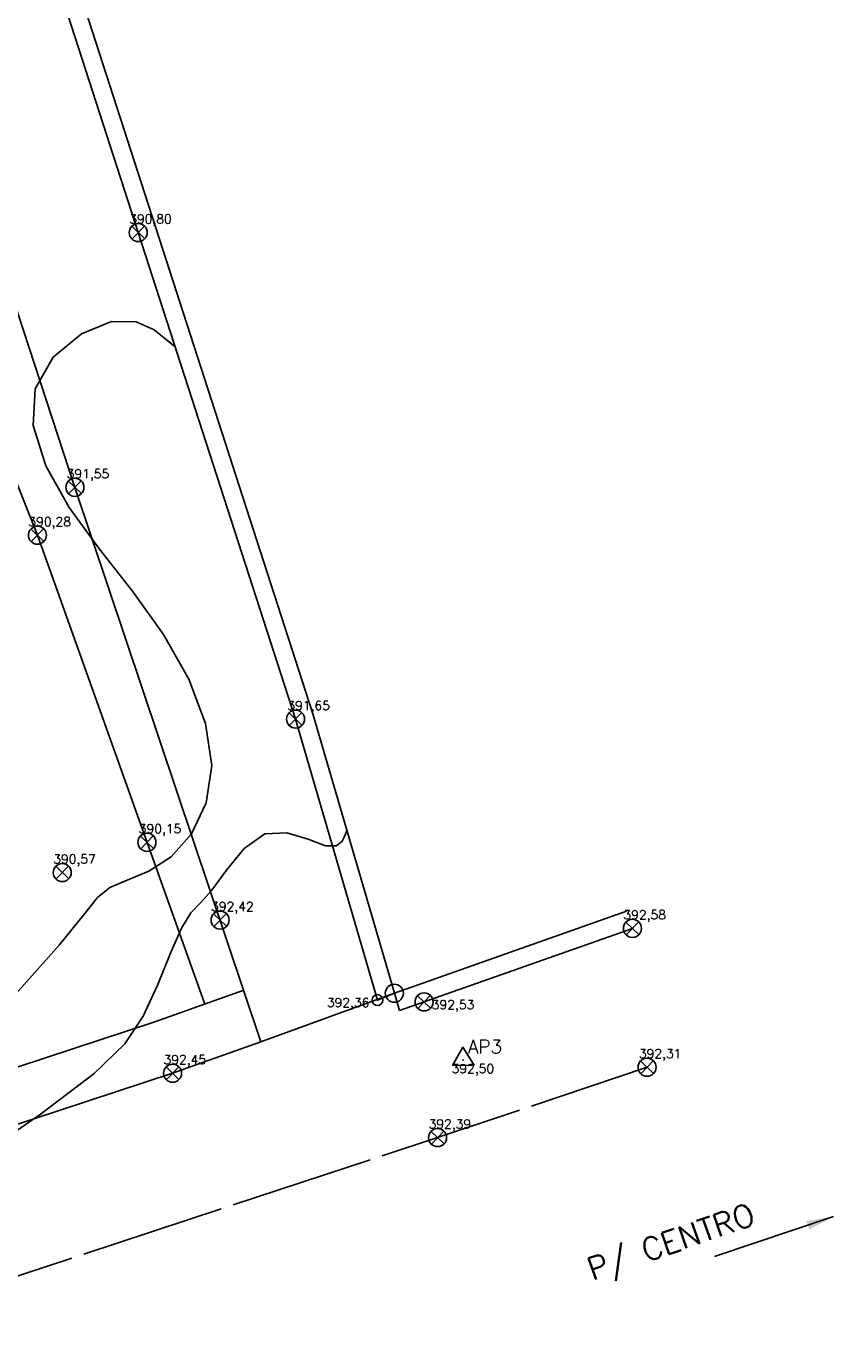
# Model space of a CAD drawing. Header units: inches. Extents: x 772018.1 to 772094.9, y 7566826.8 to 7566906.8.
# Tile 5 of 9: x 772062.1 to 772071.1, y 7566840.3 to 7566854.9. Entities that reach past the tile are written whole.
import ezdxf

# ---------------------------------------------------------------- set-up
doc = ezdxf.new("R2010")
doc.units = ezdxf.units.IN
doc.header["$MEASUREMENT"] = 0
doc.linetypes.add('CONTINUO', pattern=[0])
doc.linetypes.add('TRACEJADO', pattern=[1.74, 1.6, -0.14])
for name, color, linetype in [('_AP3', 7, 'CONTINUO'), ('_MFIO', 7, 'CONTINUO'), ('_MURO', 7, 'CONTINUO'), ('_MURO_RAMPA', 7, 'CONTINUO'), ('_TN', 7, 'CONTINUO'), ('_TN_MURO', 7, 'CONTINUO'), ('CurvasTG', 7, 'CONTINUO'), ('MFIO', 7, 'CONTINUO'), ('MURO', 7, 'CONTINUO'), ('TEXTOS', 7, 'CONTINUO'), ('TG', 7, 'CONTINUO')]:
    doc.layers.add(name, color=color, linetype=linetype)
doc.styles.add('SIMPLEX', font='simplex', dxfattribs={"height": 0.2})
doc.dimstyles.get("Standard").update_dxf_attribs({"dimtxt": 0.18, "dimasz": 0.18, "dimexe": 0.18, "dimexo": 0.0625, "dimgap": 0.09, "dimtad": 0, "dimtih": 1, "dimtoh": 1, "dimdec": 4, "dimzin": 0, "dimdsep": 46, "dimtxsty": 'Standard', "dimcen": 0.09, "dimadec": 0, "dimazin": 0, "dimtfac": 1, "dimtdec": 4, "dimtofl": 0, "dimtmove": 0, "dimatfit": 3, "dimfxl": 1, "dimtolj": 1, "dimtzin": 0, "dimarcsym": 0})

# ---------------------------------------------------------------- blocks, each defined once
blk = doc.blocks.new('SIMB_SOLEIRA')
at = {"color": 0, "linetype": 'Continuous', "flags": 128}
for points in [[(-0.141, -0.141), (0.141, 0.141)], [(0.141, -0.141), (-0.141, 0.141)]]:
    blk.add_lwpolyline(points, dxfattribs=at)
at = {"color": 0, "linetype": 'Continuous'}
blk.add_circle((0, 0), 0.2, dxfattribs=at)
at = {"color": 0}
blk.add_point((0, 0), dxfattribs=at)
for tag in ['cota:', 'desc:', 'pto:']:
    blk.add_attdef(tag, (0, 0), '', height=1)
blk = doc.blocks.new('SIMB_TRIANGULO')
at = {"color": 0, "linetype": 'Continuous', "flags": 128}
blk.add_lwpolyline([(-0.12, -0.06), (0, 0.14), (0.12, -0.06)], close=True, dxfattribs=at)
at = {"color": 0}
blk.add_point((0, 0), dxfattribs=at)
for tag in ['desc:', 'cota:', 'pto:']:
    blk.add_attdef(tag, (0, 0), '', height=1)
blk = doc.blocks.new('SIMB_CIRCULO')
at = {"color": 0, "linetype": 'Continuous'}
blk.add_circle((0, 0), 0.1, dxfattribs=at)
at = {"color": 0}
blk.add_point((0, 0), dxfattribs=at)
for tag in ['desc:', 'cota:', 'pto:']:
    blk.add_attdef(tag, (0, 0), '', height=1)
blk = doc.blocks.new('SIMB_BOLINHA')
at = {"color": 0, "linetype": 'Continuous'}
blk.add_circle((0, 0), 0.06, dxfattribs=at)
at = {"color": 0}
blk.add_point((0, 0), dxfattribs=at)
for tag in ['desc:', 'cota:', 'pto:']:
    blk.add_attdef(tag, (0, 0), '', height=1)

msp = doc.modelspace()

# ---------------------------------------------------------------- linework, layer by layer
at = {"layer": 'CurvasTG', "color": 42, "linetype": 'CONTINUO', "flags": 128}
for points, elevation in [([(772063.78, 7566851.35), (772063.548, 7566851.538), (772063.347, 7566851.626), (772063.074, 7566851.63), (772062.743, 7566851.494), (772062.43, 7566851.235), (772062.229, 7566850.886), (772062.207, 7566850.478), (772062.347, 7566850.033), (772062.606, 7566849.572), (772062.942, 7566849.11), (772063.307, 7566848.645), (772063.651, 7566848.166), (772063.931, 7566847.672), (772064.117, 7566847.181), (772064.187, 7566846.717), (772064.125, 7566846.304), (772063.962, 7566845.961), (772063.736, 7566845.707), (772063.487, 7566845.547), (772063.249, 7566845.449), (772063.056, 7566845.368), (772062.919, 7566845.257), (772062.765, 7566845.063), (772062.497, 7566844.729), (772062.051, 7566844.228), (772061.493, 7566843.645), (772060.919, 7566843.094), (772060.399, 7566842.673), (772059.893, 7566842.42), (772059.33, 7566842.361), (772058.665, 7566842.495), (772057.954, 7566842.726), (772057.273, 7566842.934), (772056.679, 7566843.026), (772056.146, 7566843.01), (772055.625, 7566842.923), (772055.086, 7566842.789), (772054.561, 7566842.593), (772054.098, 7566842.308), (772053.735, 7566841.927), (772053.459, 7566841.533), (772053.248, 7566841.228), (772053.081, 7566841.087), (772052.955, 7566841.066), (772052.87, 7566841.096), (772052.826, 7566841.119), (772052.809, 7566841.127), (772052.807, 7566841.128)], 391), ([(772053.076, 7566840.193), (772053.413, 7566840.031), (772053.647, 7566839.951), (772053.871, 7566839.936), (772054.047, 7566840.024), (772054.197, 7566840.178), (772054.358, 7566840.34), (772054.573, 7566840.465), (772054.91, 7566840.562), (772055.443, 7566840.656), (772056.204, 7566840.759), (772057.057, 7566840.847), (772057.821, 7566840.886), (772058.381, 7566840.871), (772058.876, 7566840.908), (772059.509, 7566841.132), (772060.409, 7566841.624), (772061.417, 7566842.261), (772062.3, 7566842.867), (772062.884, 7566843.311), (772063.222, 7566843.64), (772063.426, 7566843.946), (772063.589, 7566844.294), (772063.73, 7566844.642), (772063.851, 7566844.92), (772063.955, 7566845.086), (772064.061, 7566845.197), (772064.187, 7566845.338), (772064.349, 7566845.561), (772064.545, 7566845.801), (772064.772, 7566845.96), (772065.017, 7566845.974), (772065.253, 7566845.901), (772065.444, 7566845.83), (772065.565, 7566845.83), (772065.629, 7566845.881), (772065.658, 7566845.94), (772065.672, 7566845.975), (772065.677, 7566845.988), (772065.677, 7566845.99)], 392)]:
    msp.add_lwpolyline(points, dxfattribs=dict(at, elevation=elevation))
at = {"layer": 'MFIO', "color": 2, "linetype": 'TRACEJADO', "flags": 128}
msp.add_lwpolyline([(772051.195, 7566837.516), (772053.714, 7566838.357), (772058.752, 7566839.991), (772066.686, 7566842.601), (772069.005, 7566843.38)], dxfattribs=at)
at = {"layer": 'MURO', "color": 3, "linetype": 'CONTINUO', "flags": 128}
for points in [[(772052.5, 7566896.407), (772053.682, 7566889.595), (772055.002, 7566882.176), (772056.208, 7566875.397), (772061.418, 7566859.3), (772063.561, 7566852.676), (772065.304, 7566847.29), (772066.207, 7566844.198)], [(772063.371, 7566852.614), (772061.227, 7566859.238)], [(772061.081, 7566854.63), (772062.67, 7566849.795), (772064.73, 7566843.662)], [(772060.434, 7566854.453), (772060.978, 7566852.466), (772062.255, 7566849.266), (772064.107, 7566844.077)], [(772063.371, 7566852.614), (772065.113, 7566847.231)], [(772065.113, 7566847.231), (772066.02, 7566844.123)], [(772068.776, 7566845.105), (772066.207, 7566844.198)], [(772068.843, 7566844.916), (772066.263, 7566844.006)], [(772064.539, 7566844.231), (772063.556, 7566843.881), (772052.992, 7566840.407)], [(772066.02, 7566844.123), (772066.207, 7566844.198)], [(772066.207, 7566844.198), (772066.263, 7566844.006)], [(772064.73, 7566843.662), (772063.751, 7566843.313), (772053.179, 7566839.837)]]:
    msp.add_lwpolyline(points, dxfattribs=at)
at = {"layer": 'TG', "color": 7, "linetype": 'CONTINUO', "flags": 128}
msp.add_lwpolyline([(772066.207, 7566844.198), (772064.73, 7566843.662)], dxfattribs=at)

# ---------------------------------------------------------------- block references
at = {"layer": '_AP3', "color": 30}
ref = msp.add_blockref('SIMB_TRIANGULO', (772066.969, 7566843.461), dxfattribs=dict(at, rotation=1.000000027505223))
ref.add_attrib('DESC', 'AP3', (772067.021, 7566843.532, 392.498), dxfattribs={"layer": '0', "color": 4, "height": 0.15, "style": 'SIMPLEX'})
ref.add_attrib('COTA', '392,50', (772066.841, 7566843.315, 392.498), dxfattribs={"layer": '0', "color": 254, "height": 0.1, "style": 'SIMPLEX'})
at = {"layer": '_MFIO', "color": 254}
ref = msp.add_blockref('SIMB_SOLEIRA', (772069.005, 7566843.38), dxfattribs=dict(at, xscale=0.5, yscale=0.5, zscale=0.5, rotation=1.000000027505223))
ref.add_attrib('COTA', '392,31', (772068.914, 7566843.48, 392.314), dxfattribs={"layer": '0', "color": 254, "height": 0.1, "style": 'SIMPLEX'})
ref = msp.add_blockref('SIMB_SOLEIRA', (772066.686, 7566842.601), dxfattribs=dict(at, xscale=0.5, yscale=0.5, zscale=0.5, rotation=1.000000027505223))
ref.add_attrib('COTA', '392,39', (772066.586, 7566842.701, 392.39), dxfattribs={"layer": '0', "color": 254, "height": 0.1, "style": 'SIMPLEX'})
at = {"layer": '_MURO', "color": 254}
ref = msp.add_blockref('SIMB_SOLEIRA', (772063.371, 7566852.614), dxfattribs=dict(at, xscale=0.5, yscale=0.5, zscale=0.5, rotation=1.000000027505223))
ref.add_attrib('COTA', '390,80', (772063.271, 7566852.714, 390.801), dxfattribs={"layer": '0', "color": 254, "height": 0.1, "style": 'SIMPLEX'})
ref = msp.add_blockref('SIMB_SOLEIRA', (772065.113, 7566847.231), dxfattribs=dict(at, xscale=0.5, yscale=0.5, zscale=0.5, rotation=1.000000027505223))
ref.add_attrib('COTA', '391,65', (772065.022, 7566847.331, 391.65), dxfattribs={"layer": '0', "color": 254, "height": 0.1, "style": 'SIMPLEX'})
ref = msp.add_blockref('SIMB_SOLEIRA', (772068.843, 7566844.916), dxfattribs=dict(at, xscale=0.5, yscale=0.5, zscale=0.5, rotation=1.000000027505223))
ref.add_attrib('COTA', '392,58', (772068.743, 7566845.016, 392.577), dxfattribs={"layer": '0', "color": 254, "height": 0.1, "style": 'SIMPLEX'})
at = {"layer": '_MURO', "color": 6, "rotation": 1.000000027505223}
msp.add_blockref('SIMB_CIRCULO', (772066.207, 7566844.198), dxfattribs=at)
at = {"layer": '_MURO', "color": 254}
ref = msp.add_blockref('SIMB_BOLINHA', (772066.02, 7566844.123), dxfattribs=dict(at, rotation=1.000000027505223))
ref.add_attrib('COTA', '392,36', (772065.46, 7566844.045, 392.357), dxfattribs={"layer": '0', "color": 254, "height": 0.1, "style": 'SIMPLEX'})
ref = msp.add_blockref('SIMB_SOLEIRA', (772066.536, 7566844.102), dxfattribs=dict(at, xscale=0.5, yscale=0.5, zscale=0.5, rotation=1.000000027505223))
ref.add_attrib('COTA', '392,53', (772066.621, 7566844.022, 392.533), dxfattribs={"layer": '0', "color": 254, "height": 0.1, "style": 'SIMPLEX'})
ref = msp.add_blockref('SIMB_SOLEIRA', (772063.751, 7566843.313), dxfattribs=dict(at, xscale=0.5, yscale=0.5, zscale=0.5, rotation=1.000000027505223))
ref.add_attrib('COTA', '392,45', (772063.651, 7566843.413, 392.449), dxfattribs={"layer": '0', "color": 254, "height": 0.1, "style": 'SIMPLEX'})
at = {"layer": '_MURO_RAMPA', "color": 254}
ref = msp.add_blockref('SIMB_SOLEIRA', (772062.67, 7566849.795), dxfattribs=dict(at, xscale=0.5, yscale=0.5, zscale=0.5, rotation=1.000000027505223))
ref.add_attrib('COTA', '391,55', (772062.579, 7566849.895, 391.55), dxfattribs={"layer": '0', "color": 254, "height": 0.1, "style": 'SIMPLEX'})
ref = msp.add_blockref('SIMB_SOLEIRA', (772064.278, 7566845.008), dxfattribs=dict(at, xscale=0.5, yscale=0.5, zscale=0.5, rotation=1.000000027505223))
ref.add_attrib('COTA', '392,42', (772064.178, 7566845.108, 392.424), dxfattribs={"layer": '0', "color": 254, "height": 0.1, "style": 'SIMPLEX'})
at = {"layer": '_TN', "color": 254}
ref = msp.add_blockref('SIMB_SOLEIRA', (772062.53, 7566845.533), dxfattribs=dict(at, xscale=0.5, yscale=0.5, zscale=0.5, rotation=1.000000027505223))
ref.add_attrib('COTA', '390,57', (772062.43, 7566845.633, 390.566), dxfattribs={"layer": '0', "color": 254, "height": 0.1, "style": 'SIMPLEX'})
at = {"layer": '_TN_MURO', "color": 254}
ref = msp.add_blockref('SIMB_SOLEIRA', (772062.255, 7566849.266), dxfattribs=dict(at, xscale=0.5, yscale=0.5, zscale=0.5, rotation=1.000000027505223))
ref.add_attrib('COTA', '390,28', (772062.155, 7566849.366, 390.283), dxfattribs={"layer": '0', "color": 254, "height": 0.1, "style": 'SIMPLEX'})
ref = msp.add_blockref('SIMB_SOLEIRA', (772063.468, 7566845.868), dxfattribs=dict(at, xscale=0.5, yscale=0.5, zscale=0.5, rotation=1.000000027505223))
ref.add_attrib('COTA', '390,15', (772063.377, 7566845.968, 390.154), dxfattribs={"layer": '0', "color": 254, "height": 0.1, "style": 'SIMPLEX'})

# ---------------------------------------------------------------- texts
at = {"layer": 'TEXTOS', "color": 4, "style": 'SIMPLEX'}
msp.add_text('P/ CENTRO', height=0.25, rotation=19.1244, dxfattribs=at).set_placement((772068.4, 7566841.016))

# ---------------------------------------------------------------- leaders
at = {"color": 1}
msp.add_leader([(772071.071, 7566841.727), (772069.753, 7566841.284)], dimstyle='Standard', override={"dimasz": 0.3}, dxfattribs=at)

doc.saveas('drawing.dxf')
